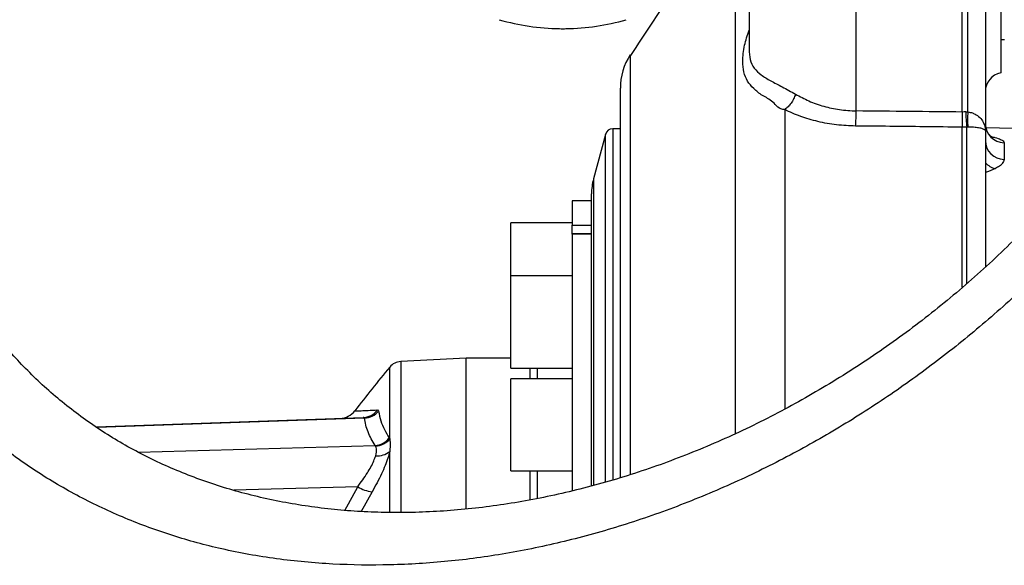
# Model space of a CAD drawing. Extents: x 0 to 8410, y 0 to 5940.
# Tile 124 of 212: x 6516 to 6773, y 2947 to 3089. Entities that reach past the tile are written whole.
import ezdxf

# ---------------------------------------------------------------- set-up
doc = ezdxf.new("R2010")
doc.units = 0
doc.header["$LTSCALE"] = 10
doc.layers.get('0').update_dxf_attribs({"linetype": 'CONTINUOUS'})

msp = doc.modelspace()

# ---------------------------------------------------------------- linework, layer by layer
at = {"color": 7, "linetype": 'CONTINUOUS'}
for p, q in [((6706.28, 3108.35), (6706.28, 3081.78)), ((6761.78, 3065.44), (6761.78, 3108.35)), ((6767.78, 3108.35), (6767.78, 3060.57)), ((6771.78, 3106.98), (6771.78, 3075.67)), ((6771.78, 3084.35), (6772.78, 3084.35)), ((6675.37, 3080.36), (6675.37, 3080.19)), ((6761.78, 3065.44), (6761.78, 3065.44)), ((6672.78, 3061.1), (6670.81, 3061.1)), ((6761.78, 3061.5), (6761.78, 3061.51)), ((6761.78, 3019.82), (6761.78, 3061.5)), ((6767.78, 3060.57), (6767.78, 3025.17)), ((6801.61, 3060.47), (6767.91, 3061.35)), ((6668.88, 3059.62), (6665.78, 3048)), ((6665.28, 3042.35), (6660.28, 3042.35)), ((6660.28, 3042.35), (6660.28, 3035.95)), ((6665.28, 2968.16), (6665.28, 3044.14)), ((6660.28, 3036.6), (6644.28, 3036.6)), ((6644.28, 3022.75), (6644.28, 3036.6)), ((6660.28, 3033.68), (6660.28, 3035.95)), ((6665.28, 3033.68), (6660.28, 3033.68)), ((6660.28, 3033.6), (6660.28, 3033.68)), ((6660.28, 3033.6), (6660.28, 2966.84)), ((6660.28, 3022.75), (6644.28, 3022.75)), ((6644.28, 2998.75), (6644.28, 3022.75)), ((6632.65, 3001.35), (6615.64, 3000.46)), ((6644.28, 3001.35), (6632.65, 3001.35)), ((6632.65, 2962.15), (6632.65, 3001.35)), ((6644.28, 2998.75), (6660.28, 2998.75)), ((6660.28, 2995.99), (6644.28, 2995.99)), ((6644.28, 2971.99), (6644.28, 2995.99)), ((6536.32, 2983.44), (6605.84, 2985.87)), ((6644.28, 2971.99), (6660.28, 2971.99))]:
    msp.add_line(p, q, dxfattribs=at)
at = {"color": 8, "linetype": 'CONTINUOUS'}
for p, q in [((6734.18, 3065.72), (6734.18, 3108.35)), ((6763.21, 3065.46), (6763.21, 3108.35)), ((6762.69, 3065.46), (6763.21, 3065.46)), ((6670.81, 3061.1), (6670.81, 2969.74)), ((6762.95, 3061.53), (6761.78, 3061.5)), ((6763.21, 3061.54), (6762.95, 3061.53)), ((6762.95, 3020.83), (6762.95, 3061.53)), ((6668.88, 2969.15), (6668.88, 3059.62)), ((6772.65, 3057.47), (6772.65, 3053.11)), ((6665.78, 3048), (6665.78, 2968.21)), ((6660.28, 3035.95), (6665.28, 3035.95)), ((6665.28, 3033.6), (6660.28, 3033.6)), ((6612.76, 2980.34), (6612.76, 2999.01)), ((6615.64, 3000.46), (6615.64, 2961.18)), ((6649.25, 2998.75), (6649.25, 2995.99)), ((6651.09, 2998.75), (6651.09, 2995.99)), ((6606.16, 2985.75), (6536.52, 2983.31)), ((6609.56, 2987.86), (6609.88, 2987.57)), ((6612.64, 2980.56), (6612.76, 2980.34)), ((6547.4, 2976.83), (6608.96, 2978.59)), ((6609.09, 2978.42), (6608.96, 2978.59)), ((6612.76, 2961.3), (6612.76, 2977.07)), ((6649.25, 2971.99), (6649.25, 2964.52)), ((6651.09, 2971.99), (6651.09, 2964.87)), ((6604.43, 2967.86), (6572.18, 2966.94)), ((6601.12, 2961.68), (6604.43, 2967.86)), ((6608.16, 2966.52), (6605.36, 2961.42))]:
    msp.add_line(p, q, dxfattribs=at)
at = {"color": 7, "linetype": 'CONTINUOUS'}
for centre, radius, start, end in [((6657.78, 3146.34), 59.2, 253.8164, 269.1759), ((6657.78, 3146.34), 59.2, 270.8241, 286.1836), ((6657.78, 3146.16), 59.02, 269.1733, 270.8267), ((6688.78, 3071.64), 16, 146.9439, 180), ((6772.78, 3070.77), 5, 101.537, 180), ((6670.81, 3059.1), 2, 90, 165.0686), ((6680.28, 3044.14), 15, 165.0686, 180), ((6966.9, 2706.44), 459.36, 140.4383, 142.2546), ((6615.85, 2996.47), 4, 93, 140.4383), ((6599.68, 2990.66), 5, 272.0001, 322.7726)]:
    msp.add_arc(centre, radius, start, end, dxfattribs=at)
at = {"color": 8, "linetype": 'CONTINUOUS'}
for centre, radius, start, end in [((6685.65, 3065.89), 48.53, 355.1387, 359.8029), ((6801.83, 3066.09), 39.15, 180.9212, 186.6875), ((6802.1, 3063.5), 38.94, 177.1167, 182.8833), ((6772.73, 3062.42), 4.96, 180.4408, 268.9647), ((6772.69, 3058.02), 4.91, 180.9696, 269.5023), ((6771.43, 3055.58), 4.96, 222.5435, 258.1445), ((6605.66, 2990.68), 4.82, 272.199, 324.0545), ((6605.96, 2990.85), 5.11, 272.2828, 320.0503), ((6608.55, 2983.78), 5.21, 274.5385, 321.812), ((6608.69, 2983.66), 5.25, 274.3092, 320.8668), ((6609.53, 2980.98), 5.08, 265.247, 309.5812), ((6609.69, 2976.62), 10.22, 239.0309, 261.3879)]:
    msp.add_arc(centre, radius, start, end, dxfattribs=at)
for centre, major_axis, ratio, start_param, end_param in [((6060.54, 2821.35), (4089.51, 0), 0.060583, 1.398473, 1.405317), ((7685.25, 2821.35), (3179.87, 0), 0.080217, 1.865155, 1.865455)]:
    msp.add_ellipse(centre, major_axis=major_axis, ratio=ratio, start_param=start_param, end_param=end_param, dxfattribs=at)
for points, knots in [([(6702.76, 2981.7), (6702.76, 2984.34), (6702.76, 2991.5), (6702.76, 3003.7), (6702.76, 3018.17), (6702.75, 3032.8), (6702.76, 3046.49), (6702.76, 3059.13), (6702.77, 3070.64), (6702.77, 3081.02), (6702.76, 3090.25), (6702.77, 3098.12), (6702.77, 3104.66), (6702.78, 3109.87), (6702.77, 3113.99), (6702.76, 3115.72), (6702.76, 3116.59)], [0, 0, 0, 0, 0.035893, 0.096925, 0.173218, 0.249847, 0.32696, 0.403654, 0.479959, 0.556249, 0.632899, 0.710017, 0.78273, 0.855096, 0.927418, 1, 1, 1, 1]), ([(6793.11, 3035.36), (6789.43, 3031.44), (6782.06, 3023.6), (6770.18, 3012.68), (6757.78, 3002.42), (6744.87, 2992.93), (6731.56, 2984.25), (6717.71, 2976.32), (6703.35, 2969.2), (6688.5, 2962.95), (6673.42, 2957.69), (6658.23, 2953.46), (6643.03, 2950.3), (6627.89, 2948.26), (6612.84, 2947.34), (6597.93, 2947.54), (6583.27, 2948.91), (6569.35, 2951.41), (6556.2, 2954.97), (6543.84, 2959.5), (6531.96, 2965.08), (6520.68, 2971.71), (6510.58, 2979.03), (6501.64, 2986.9), (6493.77, 2995.13), (6486.55, 3004.09), (6480.03, 3013.7), (6474.09, 3024.28), (6468.86, 3035.89), (6464.45, 3048.48), (6461.02, 3061.58), (6458.77, 3074.26), (6457.43, 3086.36), (6457.15, 3093.99), (6457, 3097.8)], [0, 0, 0, 0, 0.033068, 0.066275, 0.099554, 0.132836, 0.166049, 0.199122, 0.233524, 0.268047, 0.302606, 0.337122, 0.371518, 0.405579, 0.439782, 0.474019, 0.508197, 0.542238, 0.573453, 0.604814, 0.63621, 0.667539, 0.698727, 0.725521, 0.752434, 0.779381, 0.806282, 0.833066, 0.862635, 0.892311, 0.921993, 0.951571, 0.975785, 1, 1, 1, 1]), ([(6715.57, 3066.06), (6715.57, 3066.06), (6714.08, 3066.06), (6712.57, 3068.39), (6709.56, 3069.71), (6707.4, 3071.56), (6705.75, 3073.46), (6704.84, 3075.81), (6704.55, 3078.89), (6704.91, 3082.6), (6705.84, 3085.41), (6706.28, 3086.72)], [0, 0, 0, 0, 0.000001, 0.106343, 0.212748, 0.330326, 0.447923, 0.571037, 0.694216, 0.858309, 1, 1, 1, 1]), ([(6675.37, 3080.19), (6675.37, 3080.19), (6675.37, 3080.12), (6675.37, 3079.58), (6675.37, 3078.53), (6675.37, 3076.95), (6675.38, 3074.93), (6675.38, 3072.44), (6675.38, 3069.49), (6675.38, 3066.1), (6675.37, 3062.31), (6675.37, 3058.13), (6675.37, 3053.52), (6675.37, 3048.48), (6675.38, 3043.03), (6675.37, 3037.14), (6675.37, 3030.84), (6675.37, 3024.13), (6675.37, 3017.04), (6675.37, 3009.57), (6675.37, 3001.73), (6675.37, 2993.49), (6675.37, 2984.85), (6675.37, 2977.34), (6675.37, 2972.62), (6675.37, 2971.01)], [0, 0, 0, 0, 0.0010182, 0.0464566, 0.092344, 0.1382313, 0.1844483, 0.2306652, 0.2773443, 0.324109, 0.3693615, 0.4146929, 0.4604644, 0.5062359, 0.5523326, 0.5984296, 0.6449899, 0.6916329, 0.7383679, 0.7851028, 0.8321876, 0.8792724, 0.9272253, 0.975178, 1, 1, 1, 1]), ([(6706.28, 3081.78), (6706.33, 3080.85), (6706.45, 3078.95), (6707.5, 3076.8), (6709.32, 3075.08), (6711.82, 3073.59), (6714.88, 3072.04), (6717.2, 3070.74), (6718.37, 3070.08)], [0, 0, 0, 0, 0.1675312, 0.3418299, 0.5081589, 0.6787408, 0.837452, 1, 1, 1, 1]), ([(6718.37, 3070.08), (6718.22, 3069.68), (6717.91, 3068.86), (6717.23, 3067.73), (6716.43, 3066.75), (6715.85, 3066.29), (6715.56, 3066.06)], [0, 0, 0, 0, 0.250003, 0.499996, 0.74999, 1, 1, 1, 1]), ([(6718.37, 3070.08), (6719.49, 3069.48), (6721.76, 3068.24), (6725.64, 3066.89), (6729.81, 3065.95), (6732.71, 3065.8), (6734.18, 3065.72)], [0, 0, 0, 0, 0.251106, 0.508527, 0.749964, 1, 1, 1, 1]), ([(6715.56, 3066.06), (6715.56, 3065.77), (6715.56, 3062.18), (6715.56, 3055.01), (6715.56, 3044.02), (6715.56, 3032.36), (6715.56, 3020.08), (6715.56, 3007.17), (6715.56, 2996.49), (6715.56, 2989.95), (6715.56, 2988.08)], [0, 0, 0, 0, 0.013678, 0.167801, 0.321923, 0.476045, 0.630168, 0.784291, 0.938413, 1, 1, 1, 1]), ([(6734.01, 3061.78), (6732.35, 3061.85), (6728.99, 3061.99), (6724.17, 3062.89), (6719.59, 3064.22), (6716.91, 3065.44), (6715.56, 3066.06)], [0, 0, 0, 0, 0.24402, 0.495838, 0.744761, 1, 1, 1, 1]), ([(6763.21, 3065.46), (6763.63, 3065.39), (6764.16, 3065.31), (6765.14, 3064.94), (6766.15, 3064.3), (6767.16, 3063.1), (6767.68, 3061.81), (6767.78, 3060.93), (6767.78, 3060.57), (6767.78, 3060.57)], [0, 0, 0, 0, 0.141347, 0.178917, 0.368854, 0.583126, 0.831769, 0.997528, 1, 1, 1, 1]), ([(6761.78, 3061.51), (6761.78, 3061.51), (6758.44, 3061.51), (6749.2, 3061.66), (6739.94, 3061.73), (6734.01, 3061.78)], [0, 0, 0, 0, 0.000001, 0.359266, 1, 1, 1, 1]), ([(6767.78, 3060.57), (6767.78, 3060.57), (6767.78, 3060.64), (6767.68, 3060.81), (6767.16, 3061.07), (6766.15, 3061.31), (6765.14, 3061.44), (6764.16, 3061.51), (6763.63, 3061.53), (6763.21, 3061.54)], [0, 0, 0, 0, 0.002477, 0.168469, 0.417013, 0.630979, 0.820818, 0.858363, 1, 1, 1, 1]), ([(6769.32, 3059.01), (6769.64, 3058.94), (6770.63, 3058.73), (6771.69, 3058.36), (6772.5, 3057.9), (6772.6, 3057.61), (6772.65, 3057.47)], [0, 0, 0, 0, 0.167516, 0.502819, 0.751586, 1, 1, 1, 1]), ([(6772.65, 3053.11), (6772.56, 3052.74), (6772.42, 3052.16), (6771.54, 3051.35), (6770.79, 3050.94), (6770.41, 3050.73)], [0, 0, 0, 0, 0.458054, 0.726129, 1, 1, 1, 1]), ([(6770.41, 3050.73), (6769.63, 3050.37), (6768.82, 3050.01), (6767.8, 3049.68), (6767.78, 3049.68)], [0, 0, 0, 0, 0.97541, 1, 1, 1, 1]), ([(6603.72, 2987.6), (6603.7, 2987.6), (6603.59, 2987.6), (6604.12, 2987.62), (6605.25, 2987.67), (6607.03, 2987.75), (6608.71, 2987.82), (6609.56, 2987.86)], [0, 0, 0, 0, 0.0758046, 0.3051325, 0.5351572, 0.7672469, 1, 1, 1, 1]), ([(6606.16, 2985.75), (6606.12, 2985.8), (6606.06, 2985.87), (6605.9, 2985.87), (6605.84, 2985.87)], [0, 0, 0, 0, 0.6747091, 1, 1, 1, 1]), ([(6608.96, 2978.59), (6608.27, 2979.76), (6606.88, 2982.12), (6606.4, 2984.54), (6606.16, 2985.75)], [0, 0, 0, 0, 0.498942, 1, 1, 1, 1]), ([(6609.88, 2987.57), (6610.04, 2986.71), (6610.34, 2985.1), (6611.3, 2982.77), (6612.2, 2981.3), (6612.64, 2980.56)], [0, 0, 0, 0, 0.361259, 0.680351, 1, 1, 1, 1]), ([(6612.76, 2980.34), (6612.81, 2980), (6612.94, 2979.07), (6612.83, 2977.85), (6612.76, 2977.07)], [0, 0, 0, 0, 0.369586, 1, 1, 1, 1]), ([(6609.11, 2975.93), (6609.25, 2976.58), (6609.49, 2977.63), (6609.2, 2978.21), (6609.09, 2978.42)], [0, 0, 0, 0, 0.628412, 1, 1, 1, 1]), ([(6604.43, 2967.86), (6605.31, 2969.07), (6606.6, 2970.83), (6607.9, 2973.07), (6608.66, 2974.59), (6608.96, 2975.49), (6609.11, 2975.93)], [0, 0, 0, 0, 0.423253, 0.61448, 0.810254, 1, 1, 1, 1]), ([(6612.76, 2977.07), (6612.62, 2976.5), (6612.33, 2975.36), (6611.58, 2973.37), (6610.64, 2971.22), (6609.5, 2968.91), (6608.61, 2967.32), (6608.16, 2966.52)], [0, 0, 0, 0, 0.196033, 0.389035, 0.58647, 0.791419, 1, 1, 1, 1])]:
    msp.add_open_spline(points, degree=3, knots=knots, dxfattribs=at)
at = {"color": 7, "linetype": 'CONTINUOUS'}
for points, knots in [([(6690.11, 3101.62), (6689.81, 3101.22), (6686.66, 3096.95), (6681.72, 3089.81), (6677.25, 3082.98), (6675.4, 3080.17)], [0, 0, 0, 0, 0.058185, 0.61176, 1, 1, 1, 1]), ([(6672.78, 2970.21), (6672.78, 2972.11), (6672.78, 2977.93), (6672.78, 2987.14), (6672.78, 2997.81), (6672.78, 3007.89), (6672.78, 3017.14), (6672.78, 3025.59), (6672.78, 3033.29), (6672.78, 3040.41), (6672.78, 3046.9), (6672.78, 3052.75), (6672.78, 3057.81), (6672.78, 3062.08), (6672.78, 3065.56), (6672.78, 3068.29), (6672.78, 3070.24), (6672.78, 3071.43), (6672.78, 3071.56), (6672.78, 3071.62)], [0, 0, 0, 0, 0.030153, 0.092401, 0.154861, 0.217449, 0.280254, 0.338884, 0.398225, 0.457751, 0.51854, 0.579523, 0.641244, 0.701009, 0.760997, 0.821173, 0.881611, 0.942245, 1, 1, 1, 1]), ([(6785.74, 3043.12), (6785.32, 3042.65), (6783.03, 3040.06), (6778.69, 3035.53), (6772.71, 3029.58), (6766.56, 3023.86), (6760.26, 3018.36), (6753.8, 3013.08), (6747.17, 3008.01), (6740.37, 3003.15), (6733.41, 2998.5), (6726.33, 2994.1), (6719.16, 2989.96), (6711.94, 2986.09), (6704.62, 2982.48), (6697.2, 2979.13), (6689.72, 2976.05), (6682.18, 2973.23), (6674.61, 2970.7), (6667.03, 2968.46), (6659.44, 2966.52), (6651.89, 2964.86), (6644.37, 2963.51), (6636.91, 2962.45), (6629.52, 2961.7), (6622.21, 2961.24), (6615, 2961.08), (6607.9, 2961.22), (6600.93, 2961.65), (6594.08, 2962.37), (6587.36, 2963.38), (6580.76, 2964.68), (6574.28, 2966.26), (6567.97, 2968.13), (6561.83, 2970.27), (6555.87, 2972.67), (6550.13, 2975.33), (6544.6, 2978.24), (6539.3, 2981.39), (6534.2, 2984.8), (6529.29, 2988.45), (6524.59, 2992.35), (6520.12, 2996.46), (6515.92, 3000.75), (6511.96, 3005.25), (6508.23, 3009.94), (6504.71, 3014.85), (6501.44, 3019.96), (6498.4, 3025.25), (6495.61, 3030.7), (6493.07, 3036.3), (6490.77, 3042.06), (6488.71, 3048.01), (6486.86, 3054.13), (6485.29, 3060.42), (6484.33, 3064.71), (6483.96, 3066.93), (6483.95, 3066.96)], [0, 0, 0, 0, 0.004488, 0.024769, 0.044966, 0.065092, 0.085192, 0.10531, 0.125479, 0.145743, 0.166147, 0.186709, 0.20696, 0.227175, 0.24746, 0.267791, 0.288147, 0.308503, 0.328829, 0.349106, 0.369312, 0.38943, 0.409442, 0.429335, 0.449099, 0.468723, 0.488205, 0.50754, 0.526731, 0.54578, 0.564703, 0.583608, 0.602433, 0.621142, 0.639708, 0.658105, 0.676314, 0.694318, 0.712108, 0.729757, 0.747371, 0.764959, 0.78235, 0.799442, 0.816265, 0.83319, 0.849993, 0.866729, 0.883445, 0.900088, 0.916479, 0.93295, 0.949506, 0.966153, 0.982895, 0.999732, 1, 1, 1, 1]), ([(6761.78, 3065.44), (6761.78, 3064.88), (6761.78, 3063.76), (6761.79, 3062.4), (6761.78, 3061.77), (6761.78, 3061.51)], [0, 0, 0, 0, 0.372197, 0.744343, 1, 1, 1, 1]), ([(6769.74, 3058.71), (6769.75, 3058.71), (6769.77, 3058.7), (6769.56, 3058.81), (6769.17, 3059.11), (6768.65, 3059.65), (6768.16, 3060.46), (6767.83, 3061.41), (6767.81, 3062.08), (6767.8, 3062.39)], [0, 0, 0, 0, 0.078667, 0.226935, 0.370183, 0.518484, 0.681557, 0.856048, 1, 1, 1, 1])]:
    msp.add_open_spline(points, degree=3, knots=knots, dxfattribs=at)

doc.saveas('drawing.dxf')
